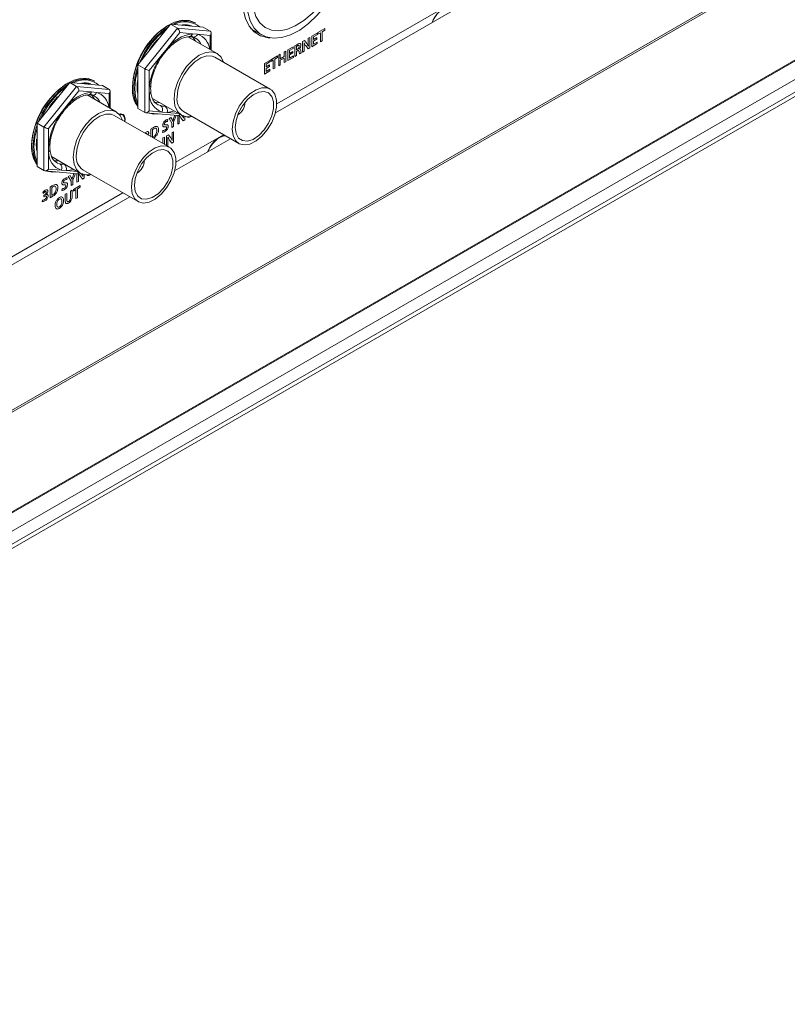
# Model space of a CAD drawing. Header units: millimetres. Extents: x 0 to 1118, y 0 to 864.
# Tile 202 of 235: x 924 to 954, y 537 to 575. Entities that reach past the tile are written whole.
import ezdxf

# ---------------------------------------------------------------- set-up
doc = ezdxf.new("R2010")
doc.units = ezdxf.units.MM

msp = doc.modelspace()

# ---------------------------------------------------------------- linework, layer by layer
at = {"color": 9, "linetype": 'Continuous', "lineweight": 0}
for p, q in [((893.391, 538.123), (1038.861, 622.101)), ((894.027, 537.737), (1038.401, 621.082)), ((894.027, 537.242), (1038.401, 620.588)), ((893.924, 537.014), (1038.297, 620.359)), ((901.747, 546.867), (953.795, 576.913)), ((953.824, 576.856), (901.777, 546.81)), ((930.681, 574.629), (930.687, 574.649)), ((930.925, 574.627), (930.916, 574.608)), ((930.981, 574.602), (930.985, 574.611)), ((929.224, 572.95), (930.485, 574.517)), ((930.573, 574.349), (930.084, 573.74)), ((930.485, 574.517), (931.745, 574.405)), ((931.063, 574.305), (930.573, 574.349)), ((931.256, 574.288), (931.063, 574.305)), ((931.745, 574.244), (931.256, 574.288)), ((931.745, 573.697), (931.745, 574.244)), ((935.592, 574.167), (935.534, 574.134)), ((935.592, 573.759), (935.592, 574.167)), ((935.873, 574.33), (935.67, 574.213)), ((935.67, 574.213), (935.67, 573.804)), ((935.732, 574.188), (935.873, 574.269)), ((935.732, 574.08), (935.732, 574.188)), ((935.865, 574.157), (935.732, 574.08)), ((935.865, 574.097), (935.865, 574.157)), ((935.873, 574.269), (935.873, 574.33)), ((936.173, 574.503), (935.909, 574.351)), ((935.909, 574.351), (935.909, 574.29)), ((935.909, 574.29), (936.009, 574.348)), ((936.009, 574.348), (936.009, 574)), ((936.072, 574.384), (936.173, 574.442)), ((936.072, 574.036), (936.072, 574.384)), ((936.173, 574.442), (936.173, 574.503)), ((929.698, 574.052), (929.707, 574.032)), ((929.734, 574.066), (929.727, 574.083)), ((929.753, 574.11), (929.758, 574.096)), ((934.951, 573.798), (934.748, 573.68)), ((934.951, 573.737), (934.951, 573.798)), ((935.02, 573.834), (935.02, 573.429)), ((935.082, 573.688), (935.082, 573.82)), ((935.387, 574.049), (935.316, 574.008)), ((935.316, 574.008), (935.316, 573.6)), ((935.37, 573.951), (935.372, 573.952)), ((935.373, 573.633), (935.373, 573.779)), ((935.478, 573.926), (935.387, 574.049)), ((935.435, 573.848), (935.527, 573.722)), ((935.534, 574.134), (935.534, 573.991)), ((935.54, 573.824), (935.538, 573.823)), ((935.67, 573.804), (935.881, 573.926)), ((935.732, 574.02), (935.865, 574.097)), ((935.732, 573.901), (935.732, 574.02)), ((935.881, 573.987), (935.732, 573.901)), ((935.881, 573.926), (935.881, 573.987)), ((936.009, 574), (936.072, 574.036)), ((929.891, 573.499), (929.401, 572.891)), ((929.421, 573.677), (929.411, 573.685)), ((930.084, 573.74), (929.891, 573.499)), ((934.349, 573.45), (934.085, 573.297)), ((934.248, 573.331), (934.349, 573.389)), ((934.349, 573.389), (934.349, 573.45)), ((934.456, 573.512), (934.394, 573.476)), ((934.394, 573.476), (934.394, 573.068)), ((934.456, 573.344), (934.456, 573.512)), ((934.607, 573.431), (934.456, 573.344)), ((934.67, 573.635), (934.607, 573.599)), ((934.607, 573.599), (934.607, 573.431)), ((934.67, 573.227), (934.67, 573.635)), ((934.748, 573.68), (934.748, 573.272)), ((934.748, 573.272), (934.959, 573.394)), ((934.81, 573.656), (934.951, 573.737)), ((934.81, 573.548), (934.81, 573.656)), ((934.944, 573.625), (934.81, 573.548)), ((934.81, 573.488), (934.944, 573.564)), ((934.81, 573.369), (934.81, 573.488)), ((934.959, 573.455), (934.81, 573.369)), ((934.944, 573.564), (934.944, 573.625)), ((934.959, 573.394), (934.959, 573.455)), ((935.02, 573.429), (935.082, 573.465)), ((935.12, 573.71), (935.082, 573.688)), ((935.082, 573.634), (935.114, 573.652)), ((935.082, 573.465), (935.082, 573.634)), ((935.189, 573.72), (935.189, 573.722)), ((935.2, 573.533), (935.265, 573.571)), ((935.316, 573.6), (935.373, 573.633)), ((935.527, 573.722), (935.592, 573.759)), ((934.049, 573.277), (933.846, 573.159)), ((933.846, 573.159), (933.846, 572.751)), ((933.908, 573.135), (934.049, 573.216)), ((933.908, 573.027), (933.908, 573.135)), ((934.041, 573.104), (933.908, 573.027)), ((933.908, 572.967), (934.041, 573.044)), ((934.041, 573.044), (934.041, 573.104)), ((934.049, 573.216), (934.049, 573.277)), ((934.085, 573.297), (934.085, 573.237)), ((934.085, 573.237), (934.185, 573.295)), ((934.185, 573.295), (934.185, 572.947)), ((934.248, 572.983), (934.248, 573.331)), ((934.394, 573.068), (934.456, 573.104)), ((934.456, 573.283), (934.607, 573.37)), ((934.456, 573.104), (934.456, 573.283)), ((934.607, 573.37), (934.607, 573.191)), ((934.607, 573.191), (934.67, 573.227)), ((929.224, 571.269), (929.224, 572.95)), ((929.401, 572.891), (929.401, 572.238)), ((933.846, 572.751), (934.057, 572.873)), ((933.908, 572.848), (933.908, 572.967)), ((934.057, 572.934), (933.908, 572.848)), ((934.057, 572.873), (934.057, 572.934)), ((934.185, 572.947), (934.248, 572.983)), ((925.335, 570.704), (926.596, 572.272)), ((926.596, 572.272), (927.856, 572.16)), ((926.792, 572.384), (926.798, 572.404)), ((927.036, 572.382), (927.027, 572.363)), ((927.092, 572.357), (927.096, 572.366)), ((928.944, 572.481), (928.959, 572.487)), ((925.864, 571.864), (925.869, 571.851)), ((926.684, 572.103), (926.195, 571.495)), ((927.174, 572.06), (926.684, 572.103)), ((927.367, 572.042), (927.174, 572.06)), ((927.856, 571.999), (927.367, 572.042)), ((927.856, 571.452), (927.856, 571.999)), ((928.959, 572.153), (928.935, 572.134)), ((928.942, 572.068), (928.959, 572.082)), ((928.959, 572.037), (928.944, 572.026)), ((929.401, 572.238), (929.401, 571.98)), ((929.401, 571.98), (929.401, 571.328)), ((925.809, 571.807), (925.817, 571.787)), ((925.844, 571.821), (925.838, 571.837)), ((926.195, 571.495), (926.001, 571.254)), ((926.001, 571.254), (925.512, 570.645)), ((925.532, 571.432), (925.522, 571.44)), ((929.401, 571.328), (929.891, 571.284)), ((929.891, 571.284), (930.084, 571.267)), ((930.084, 571.267), (930.522, 571.228)), ((930.337, 570.898), (930.436, 571.153)), ((930.381, 571.158), (930.339, 571.031)), ((930.498, 571.147), (930.498, 570.819)), ((930.661, 571.145), (930.656, 571.151)), ((930.774, 570.978), (930.774, 571.108)), ((930.105, 570.925), (930.12, 570.994)), ((930.236, 571.076), (930.163, 571.034)), ((930.163, 571.034), (930.275, 570.86)), ((930.279, 570.996), (930.236, 571.076)), ((930.275, 570.86), (930.275, 570.69)), ((930.275, 570.69), (930.337, 570.726)), ((930.309, 570.932), (930.308, 570.931)), ((930.337, 570.726), (930.337, 570.898)), ((930.498, 570.819), (930.556, 570.852)), ((930.556, 570.852), (930.556, 570.998)), ((930.617, 571.066), (930.709, 570.941)), ((930.709, 570.941), (930.774, 570.978)), ((930.722, 571.042), (930.721, 571.042)), ((925.335, 569.024), (925.335, 570.704)), ((925.512, 570.645), (925.512, 569.993)), ((929.273, 570.509), (929.226, 570.474)), ((929.46, 570.625), (929.46, 570.339)), ((929.522, 570.307), (929.522, 570.609)), ((929.924, 570.568), (929.91, 570.499)), ((930.135, 570.405), (930.064, 570.364)), ((930.064, 570.364), (930.064, 569.99)), ((930.227, 570.282), (930.135, 570.405)), ((930.34, 570.523), (930.282, 570.489)), ((930.282, 570.489), (930.282, 570.347)), ((930.34, 570.115), (930.34, 570.523)), ((925.055, 570.236), (925.07, 570.242)), ((925.512, 569.993), (925.512, 569.735)), ((929.985, 570.319), (929.923, 570.283)), ((929.923, 570.283), (929.923, 570.071)), ((929.985, 570.035), (929.985, 570.319)), ((930.094, 569.973), (930.121, 569.989)), ((930.118, 570.306), (930.12, 570.308)), ((930.121, 569.989), (930.121, 570.135)), ((930.183, 570.203), (930.275, 570.078)), ((930.275, 570.078), (930.34, 570.115)), ((930.288, 570.179), (930.287, 570.179)), ((925.07, 569.908), (925.045, 569.889)), ((925.052, 569.823), (925.07, 569.837)), ((925.07, 569.792), (925.055, 569.781)), ((925.512, 569.735), (925.512, 569.083)), ((925.512, 569.083), (926.001, 569.039)), ((926.001, 569.039), (926.195, 569.022)), ((926.195, 569.022), (926.633, 568.982)), ((926.347, 568.831), (926.274, 568.788)), ((926.39, 568.75), (926.347, 568.831)), ((926.448, 568.653), (926.547, 568.908)), ((926.492, 568.913), (926.45, 568.785)), ((926.609, 568.902), (926.609, 568.573)), ((926.728, 568.821), (926.82, 568.696)), ((926.772, 568.9), (926.767, 568.906)), ((926.885, 568.733), (926.885, 568.863)), ((926.216, 568.68), (926.231, 568.749)), ((926.274, 568.788), (926.386, 568.615)), ((926.386, 568.615), (926.386, 568.445)), ((926.386, 568.445), (926.448, 568.481)), ((926.42, 568.687), (926.419, 568.686)), ((926.448, 568.481), (926.448, 568.653)), ((926.734, 568.442), (926.469, 568.289)), ((926.609, 568.573), (926.666, 568.607)), ((926.666, 568.607), (926.666, 568.753)), ((926.734, 568.381), (926.734, 568.442)), ((926.82, 568.696), (926.885, 568.733)), ((926.833, 568.797), (926.832, 568.797)), ((925.286, 568.179), (925.301, 568.135)), ((925.358, 568.085), (925.329, 568.069)), ((925.329, 568.069), (925.329, 568.014)), ((925.422, 568.097), (925.422, 568.098)), ((925.571, 568.38), (925.571, 567.974)), ((925.633, 568.062), (925.633, 568.364)), ((926.035, 568.323), (926.021, 568.254)), ((926.215, 568.142), (926.153, 568.106)), ((926.153, 568.106), (926.153, 567.873)), ((926.215, 567.905), (926.215, 568.142)), ((926.424, 568.263), (926.361, 568.227)), ((926.361, 568.227), (926.361, 567.989)), ((926.424, 568.03), (926.424, 568.263)), ((926.469, 568.289), (926.469, 568.228)), ((926.469, 568.228), (926.57, 568.286)), ((926.57, 568.286), (926.57, 567.939)), ((926.632, 568.322), (926.734, 568.381)), ((926.632, 567.975), (926.632, 568.322)), ((925.284, 567.883), (925.269, 567.82)), ((925.329, 568.014), (925.359, 568.031)), ((925.93, 567.922), (925.93, 567.922)), ((925.931, 567.983), (925.931, 567.983)), ((926.57, 567.939), (926.632, 567.975))]:
    msp.add_line(p, q, dxfattribs=at)
at = {"color": 7, "linetype": 'Continuous', "lineweight": 15}
for p, q in [((893.365, 538.066), (1038.835, 622.044)), ((893.6, 536.827), (1037.974, 620.172)), ((934.317, 571.594), (949.577, 580.403)), ((949.454, 580.02), (934.267, 571.252)), ((930.22, 574.671), (928.959, 573.103)), ((930.485, 574.517), (930.22, 574.671)), ((931.48, 574.558), (930.22, 574.671)), ((930.687, 574.629), (930.689, 574.638)), ((930.914, 574.629), (930.904, 574.609)), ((931.028, 574.618), (931.019, 574.599)), ((931.193, 574.716), (931.14, 574.747)), ((931.745, 574.405), (931.48, 574.558)), ((932.014, 573.542), (930.893, 574.189)), ((930.936, 574.194), (930.941, 574.194)), ((931.782, 573.676), (931.782, 574.337)), ((933.323, 574.502), (933.742, 574.261)), ((933.421, 574.4), (933.559, 574.366)), ((929.696, 574.049), (929.704, 574.029)), ((929.434, 573.694), (929.423, 573.703)), ((930.089, 573.689), (930.09, 573.69)), ((934.066, 572.17), (931.933, 573.401)), ((929.224, 572.95), (928.959, 573.103)), ((928.959, 573.103), (928.959, 571.422)), ((926.331, 572.425), (925.07, 570.857)), ((926.596, 572.272), (926.331, 572.425)), ((927.591, 572.313), (926.331, 572.425)), ((926.798, 572.384), (926.8, 572.393)), ((927.025, 572.384), (927.015, 572.364)), ((927.139, 572.373), (927.129, 572.354)), ((927.303, 572.471), (927.25, 572.501)), ((927.856, 572.16), (927.591, 572.313)), ((928.949, 572.473), (928.959, 572.477)), ((929.456, 572.302), (929.456, 572.3)), ((928.125, 571.297), (927.004, 571.944)), ((927.047, 571.949), (927.052, 571.949)), ((927.893, 571.431), (927.893, 572.091)), ((928.959, 572.164), (928.934, 572.144)), ((929.456, 572.072), (929.455, 572.077)), ((925.807, 571.804), (925.815, 571.784)), ((929.518, 571.807), (930.639, 571.16)), ((925.545, 571.449), (925.534, 571.458)), ((926.2, 571.444), (926.201, 571.445)), ((930.176, 569.925), (928.044, 571.156)), ((928.374, 571.17), (928.305, 571.211)), ((929.224, 571.269), (928.959, 571.422)), ((929.26, 571.258), (930.515, 571.146)), ((930.556, 571.163), (930.581, 571.194)), ((930.72, 571.301), (932.853, 570.069)), ((925.335, 570.704), (925.07, 570.857)), ((925.07, 570.857), (925.07, 569.177)), ((930.427, 569.349), (932.264, 570.409)), ((925.06, 570.228), (925.07, 570.232)), ((925.567, 570.057), (925.566, 570.055)), ((932.535, 570.253), (930.377, 569.007)), ((925.07, 569.919), (925.045, 569.899)), ((925.566, 569.827), (925.566, 569.832)), ((925.629, 569.562), (926.75, 568.915)), ((925.335, 569.024), (925.07, 569.177)), ((925.371, 569.013), (926.626, 568.901)), ((926.667, 568.918), (926.692, 568.949)), ((926.831, 569.056), (928.964, 567.824)), ((908.596, 556.745), (928.375, 568.164)), ((928.646, 568.008), (908.546, 556.404))]:
    msp.add_line(p, q, dxfattribs=at)
at = {"color": 7, "linetype": 'Continuous', "lineweight": 15, "flags": 128}
for points in [[(936.491, 579.024), (936.69, 578.871), (936.868, 578.628), (936.991, 578.322), (937.053, 577.962), (937.053, 577.559), (936.991, 577.127), (936.868, 576.68), (936.69, 576.231), (936.46, 575.795), (936.188, 575.387), (935.881, 575.019), (935.549, 574.703), (935.204, 574.45), (934.855, 574.267), (934.516, 574.16), (934.195, 574.133), (933.904, 574.187), (933.652, 574.32), (933.447, 574.527), (933.296, 574.802), (933.203, 575.137), (933.172, 575.52), (933.172, 575.52)], [(933.393, 575.647), (933.424, 575.289), (933.516, 574.979), (933.666, 574.729), (933.869, 574.549), (934.117, 574.444), (934.4, 574.419), (934.71, 574.474), (935.034, 574.607), (935.362, 574.814), (935.68, 575.087), (935.978, 575.416), (936.245, 575.79), (936.471, 576.194), (936.648, 576.615), (936.77, 577.036), (936.832, 577.444), (936.832, 577.822), (936.77, 578.158), (936.648, 578.439), (936.471, 578.655), (936.335, 578.753)], [(933.301, 576.945), (933.149, 576.511), (933.046, 576.061), (933.005, 575.633), (933.026, 575.238), (933.109, 574.89), (933.252, 574.599), (933.449, 574.375), (933.695, 574.225), (933.982, 574.153), (934.062, 574.147)], [(941.265, 575.292), (941.218, 575.34), (941.069, 575.398), (940.886, 575.37), (940.691, 575.257), (940.508, 575.074), (940.358, 574.844), (940.311, 574.742)], [(931.14, 574.747), (930.935, 574.824), (930.668, 574.833), (930.376, 574.758), (930.073, 574.602), (929.774, 574.373), (929.493, 574.081), (929.242, 573.74), (929.034, 573.366), (928.878, 572.976), (928.781, 572.589), (928.748, 572.222)], [(931.178, 574.025), (931.065, 574.187), (931.037, 574.213)], [(930.354, 571.79), (930.387, 572.1), (930.484, 572.426), (930.639, 572.748), (930.84, 573.043), (931.075, 573.29), (931.326, 573.474), (931.578, 573.581), (931.812, 573.604), (932.014, 573.542), (932.168, 573.399), (932.257, 573.214)], [(930.469, 571.856), (930.501, 572.142), (930.594, 572.443), (930.741, 572.737), (930.932, 573.003), (931.152, 573.22), (931.385, 573.373), (931.614, 573.45), (931.821, 573.446), (931.933, 573.401)], [(928.959, 572.92), (928.869, 572.553), (928.836, 572.191)], [(927.25, 572.501), (927.046, 572.578), (926.778, 572.588), (926.487, 572.513), (926.184, 572.357), (925.885, 572.128), (925.604, 571.836), (925.353, 571.495), (925.145, 571.121), (924.988, 570.731), (924.892, 570.344), (924.859, 569.977)], [(927.288, 571.78), (927.176, 571.942), (927.148, 571.968)], [(928.836, 572.191), (928.869, 571.867), (928.959, 571.604)], [(932.602, 570.625), (932.633, 570.91), (932.726, 571.211), (932.874, 571.506), (933.065, 571.771), (933.285, 571.989), (933.518, 572.142), (933.746, 572.219), (933.954, 572.214), (934.124, 572.129), (934.246, 571.968), (934.309, 571.745), (934.309, 571.475), (934.246, 571.179), (934.124, 570.879), (933.954, 570.596), (933.746, 570.352), (933.518, 570.166), (933.285, 570.049), (933.065, 570.013), (932.874, 570.058), (932.726, 570.182), (932.633, 570.376), (932.602, 570.625)], [(932.714, 570.69), (932.747, 570.962), (932.843, 571.249), (932.994, 571.524), (933.187, 571.764), (933.403, 571.946), (933.625, 572.055), (933.832, 572.08), (934.006, 572.021), (934.131, 571.881), (934.196, 571.674), (934.196, 571.417), (934.131, 571.134), (934.006, 570.85), (933.832, 570.59), (933.625, 570.376), (933.403, 570.229), (933.187, 570.161), (932.994, 570.179), (932.843, 570.279), (932.747, 570.455), (932.714, 570.69)], [(929.579, 571.667), (929.66, 571.648), (929.803, 571.643)], [(931.044, 571.114), (930.84, 571.098), (930.639, 571.16), (930.484, 571.304), (930.387, 571.518), (930.354, 571.79)], [(926.465, 569.545), (926.498, 569.854), (926.595, 570.181), (926.75, 570.503), (926.951, 570.798), (927.186, 571.045), (927.437, 571.229), (927.689, 571.336), (927.923, 571.359), (928.125, 571.297), (928.279, 571.153), (928.368, 570.969)], [(926.58, 569.611), (926.611, 569.896), (926.704, 570.198), (926.852, 570.492), (927.043, 570.757), (927.263, 570.975), (927.496, 571.128), (927.724, 571.205), (927.932, 571.201), (928.044, 571.156)], [(928.459, 570.916), (928.47, 571.009), (928.448, 571.121), (928.387, 571.192), (928.295, 571.21), (928.244, 571.198)], [(928.445, 570.925), (928.452, 570.999), (928.432, 571.104), (928.374, 571.17), (928.288, 571.187), (928.258, 571.182)], [(929.335, 571.251), (929.572, 571.205), (929.742, 571.215)], [(932.943, 571.443), (932.933, 571.424), (932.921, 571.405)], [(925.07, 570.675), (924.98, 570.308), (924.947, 569.946)], [(932.339, 570.366), (932.286, 570.362), (932.106, 570.294)], [(928.712, 568.38), (928.744, 568.665), (928.837, 568.966), (928.985, 569.261), (929.175, 569.526), (929.396, 569.744), (929.629, 569.897), (929.857, 569.974), (930.065, 569.969), (930.235, 569.884), (930.357, 569.723), (930.42, 569.5), (930.42, 569.23), (930.357, 568.934), (930.235, 568.634), (930.065, 568.351), (929.857, 568.107), (929.629, 567.92), (929.396, 567.804), (929.175, 567.768), (928.985, 567.813), (928.837, 567.937), (928.744, 568.131), (928.712, 568.38)], [(924.947, 569.946), (924.98, 569.622), (925.07, 569.359)], [(928.825, 568.444), (928.858, 568.717), (928.954, 569.004), (929.105, 569.279), (929.298, 569.519), (929.514, 569.701), (929.736, 569.81), (929.943, 569.835), (930.116, 569.776), (930.242, 569.636), (930.307, 569.428), (930.307, 569.172), (930.242, 568.889), (930.116, 568.605), (929.943, 568.344), (929.736, 568.131), (929.514, 567.984), (929.298, 567.916), (929.105, 567.933), (928.954, 568.034), (928.858, 568.21), (928.825, 568.444)], [(925.69, 569.422), (925.771, 569.403), (925.914, 569.398)], [(927.155, 568.869), (926.951, 568.853), (926.75, 568.915), (926.595, 569.059), (926.498, 569.273), (926.465, 569.545)], [(925.446, 569.006), (925.683, 568.959), (925.853, 568.97)], [(929.054, 569.198), (929.044, 569.179), (929.032, 569.16)]]:
    msp.add_lwpolyline(points, dxfattribs=at)
at = {"color": 9, "linetype": 'Continuous', "lineweight": 0, "flags": 128}
for points in [[(929.91, 573.467), (929.911, 573.468), (929.91, 573.474), (929.903, 573.485), (929.891, 573.499)], [(930.09, 573.69), (930.092, 573.693), (930.095, 573.705), (930.092, 573.72), (930.084, 573.74)], [(926.201, 571.445), (926.203, 571.448), (926.206, 571.459), (926.203, 571.475), (926.195, 571.495)], [(929.702, 571.583), (929.747, 571.56), (929.835, 571.53)], [(926.021, 571.222), (926.022, 571.222), (926.021, 571.229), (926.014, 571.24), (926.001, 571.254)], [(925.813, 569.338), (925.858, 569.315), (925.946, 569.285)]]:
    msp.add_lwpolyline(points, dxfattribs=at)
at = {"color": 7, "linetype": 'Continuous', "lineweight": 15}
for centre, radius, start, end in [((941.385, 574.333), 1.143, 122.6615, 158.7769), ((931.735, 572.115), 2.99, 122.247, 177.55), ((931.815, 572.086), 3.003, 123.55, 158.8609), ((930.789, 573.833), 0.971, 65.4418, 121.0776), ((930.787, 573.905), 0.867, 50.0516, 119.7294), ((930.769, 573.914), 0.729, 72.7255, 97.0554), ((930.793, 573.916), 0.741, 71.5092, 98.2717), ((931.928, 572.009), 3.101, 127.1151, 155.9583), ((931.862, 572.064), 2.938, 135.8844, 146.5265), ((931.824, 572.086), 2.9, 136.3722, 146.0386), ((931.4, 572.135), 2.6, 159.8686, 178.7523), ((927.846, 569.869), 2.99, 122.2423, 177.5503), ((927.925, 569.841), 3.003, 123.55, 158.8609), ((926.9, 571.588), 0.971, 65.4418, 121.0776), ((926.897, 571.66), 0.867, 50.0516, 119.7294), ((926.88, 571.669), 0.729, 72.7255, 97.0554), ((926.904, 571.671), 0.741, 71.5092, 98.2717), ((929.883, 572.179), 1.137, 176.7842, 215.6433), ((930.645, 572.254), 1.716, 172.3764, 187.6236), ((930.622, 572.272), 1.693, 173.0752, 186.9248), ((928.039, 569.764), 3.101, 127.1151, 155.9583), ((927.973, 569.819), 2.938, 135.8844, 146.5265), ((929.9, 572.158), 1.154, 176.808, 215.3739), ((930.003, 572.135), 1.204, 177.3042, 209.8354), ((927.935, 569.841), 2.9, 136.3722, 146.0386), ((931.07, 571.794), 0.604, 174.0671, 234.6207), ((932.539, 571.651), 0.552, 299.5575, 0.4479), ((927.511, 569.89), 2.6, 159.8686, 178.7523), ((932.646, 569.395), 1.055, 109.3392, 160.8482), ((925.994, 569.933), 1.137, 176.7842, 215.6433), ((926.011, 569.913), 1.154, 176.808, 215.3739), ((926.756, 570.009), 1.716, 172.3764, 187.6236), ((926.733, 570.027), 1.693, 173.0752, 186.9248), ((932.723, 569.332), 1.143, 122.6615, 158.7769), ((926.114, 569.89), 1.204, 177.3042, 209.8354), ((927.181, 569.548), 0.604, 174.0671, 234.6207), ((928.65, 569.406), 0.552, 299.5575, 0.4479)]:
    msp.add_arc(centre, radius, start, end, dxfattribs=at)
at = {"color": 9, "linetype": 'Continuous', "lineweight": 0}
for centre, radius, start, end in [((931.287, 572.786), 1.535, 98.4034, 141.5913), ((930.921, 574.338), 0.145, 277.9082, 346.7106), ((931.11, 574.335), 0.154, 245.6127, 342.0763), ((930.893, 573.665), 0.556, 24.6533, 59.0008), ((931.052, 573.637), 0.682, 5.7593, 72.5962), ((931.986, 571.961), 2.6, 143.7143, 173.8743), ((929.376, 572.315), 0.0813, 288.2723, 349.1669), ((927.398, 570.541), 1.535, 98.4034, 141.5913), ((927.032, 572.093), 0.145, 277.9082, 346.7106), ((927.221, 572.09), 0.154, 245.6127, 342.0763), ((927.004, 571.42), 0.556, 24.6533, 59.0008), ((927.163, 571.392), 0.682, 5.7593, 72.5962), ((929.352, 572.071), 0.103, 298.3561, 0.5367), ((930.113, 571.961), 0.712, 178.4157, 251.7856), ((929.721, 571.375), 0.192, 331.8669, 53.6855), ((929.881, 571.339), 0.215, 340.3301, 54.4204), ((928.097, 569.716), 2.6, 143.7143, 173.8743), ((930.023, 572.23), 0.965, 273.631, 290.1624), ((925.487, 570.07), 0.0813, 288.2723, 349.1669), ((925.463, 569.826), 0.103, 298.3561, 0.5367), ((926.224, 569.716), 0.712, 178.4157, 251.7856), ((925.832, 569.13), 0.192, 331.8669, 53.6855), ((925.992, 569.094), 0.215, 340.3301, 54.4204), ((926.134, 569.984), 0.965, 273.631, 290.1624)]:
    msp.add_arc(centre, radius, start, end, dxfattribs=at)
at = {"color": 7, "linetype": 'Continuous', "lineweight": 15}
for centre, major_axis, ratio, start_param, end_param in [((930.485, 574.4), (-0.053, 0.125), 0.565758, 4.067595, 5.638391), ((931.657, 574.295), (0.105, 0.096), 0.697875, 4.92971, 6.500507), ((929.313, 572.942), (0.125, -0.044), 0.218312, 4.003708, 5.574505), ((926.596, 572.155), (-0.053, 0.125), 0.565758, 4.067595, 5.638391), ((927.768, 572.05), (0.105, 0.096), 0.697875, 4.92971, 6.500507), ((929.313, 571.379), (0.105, 0.096), 0.697875, 3.358914, 4.92971), ((930.485, 571.274), (-0.053, 0.125), 0.565758, 2.847554, 3.854896), ((925.424, 570.697), (0.125, -0.044), 0.218312, 4.003708, 5.574505), ((925.424, 569.134), (0.105, 0.096), 0.697875, 3.358914, 4.92971), ((926.596, 569.029), (-0.053, 0.125), 0.565758, 2.847554, 3.854896)]:
    msp.add_ellipse(centre, major_axis=major_axis, ratio=ratio, start_param=start_param, end_param=end_param, dxfattribs=at)
for points, knots in [([(930.687, 574.649), (930.687, 574.649), (930.688, 574.646), (930.69, 574.642), (930.689, 574.64), (930.689, 574.638)], [0, 0, 0, 0, 0.022232, 0.53824, 1, 1, 1, 1]), ([(931.028, 574.618), (931.028, 574.618), (931.025, 574.616), (931.018, 574.612), (931.008, 574.609), (930.998, 574.608), (930.991, 574.608), (930.987, 574.61), (930.985, 574.611)], [0, 0, 0, 0, 0.010463, 0.253314, 0.527713, 0.723757, 0.861541, 1, 1, 1, 1]), ([(930.09, 573.691), (930.128, 573.731), (930.24, 573.849), (930.435, 574.006), (930.663, 574.134), (930.831, 574.185), (930.916, 574.192), (930.939, 574.194)], [0, 0, 0, 0, 0.134469, 0.39244, 0.648445, 0.902418, 1, 1, 1, 1]), ([(930.937, 574.187), (930.974, 574.191), (931.026, 574.197), (931.066, 574.182), (931.077, 574.178)], [0, 0, 0, 0, 0.7063787, 1, 1, 1, 1]), ([(931.079, 574.182), (931.104, 574.176), (931.138, 574.169), (931.164, 574.147), (931.171, 574.141)], [0, 0, 0, 0, 0.728014, 1, 1, 1, 1]), ([(929.456, 572.3), (929.461, 572.349), (929.476, 572.493), (929.54, 572.751), (929.664, 573.062), (929.797, 573.302), (929.886, 573.431), (929.911, 573.467)], [0, 0, 0, 0, 0.1321701, 0.3871693, 0.6437735, 0.9013321, 1, 1, 1, 1]), ([(929.914, 573.463), (929.948, 573.513), (930.003, 573.595), (930.067, 573.661), (930.092, 573.686)], [0, 0, 0, 0, 0.613786, 1, 1, 1, 1]), ([(926.798, 572.404), (926.798, 572.403), (926.799, 572.401), (926.8, 572.397), (926.8, 572.394), (926.8, 572.393)], [0, 0, 0, 0, 0.0222322, 0.5382395, 1, 1, 1, 1]), ([(927.139, 572.373), (927.139, 572.373), (927.136, 572.371), (927.129, 572.367), (927.119, 572.364), (927.109, 572.363), (927.101, 572.363), (927.098, 572.365), (927.096, 572.366)], [0, 0, 0, 0, 0.010463, 0.253314, 0.527713, 0.723757, 0.861541, 1, 1, 1, 1]), ([(929.46, 572.078), (929.455, 572.116), (929.446, 572.184), (929.456, 572.266), (929.461, 572.302)], [0, 0, 0, 0, 0.558276, 1, 1, 1, 1]), ([(926.201, 571.445), (926.239, 571.486), (926.351, 571.604), (926.546, 571.761), (926.774, 571.889), (926.942, 571.94), (927.027, 571.947), (927.05, 571.949)], [0, 0, 0, 0, 0.134469, 0.39244, 0.648445, 0.902418, 1, 1, 1, 1]), ([(927.048, 571.942), (927.085, 571.946), (927.137, 571.952), (927.177, 571.937), (927.188, 571.933)], [0, 0, 0, 0, 0.706379, 1, 1, 1, 1]), ([(927.19, 571.937), (927.215, 571.931), (927.249, 571.923), (927.275, 571.901), (927.282, 571.895)], [0, 0, 0, 0, 0.728014, 1, 1, 1, 1]), ([(928.944, 572.066), (928.945, 572.065), (928.947, 572.064), (928.949, 572.059), (928.95, 572.049), (928.949, 572.038), (928.946, 572.03), (928.944, 572.026), (928.944, 572.026)], [0, 0, 0, 0, 0.047756, 0.200045, 0.416729, 0.720017, 0.988435, 1, 1, 1, 1]), ([(929.71, 571.584), (929.672, 571.608), (929.594, 571.657), (929.51, 571.805), (929.468, 571.955), (929.458, 572.052), (929.455, 572.073)], [0, 0, 0, 0, 0.304458, 0.615666, 0.917359, 1, 1, 1, 1]), ([(925.566, 570.055), (925.572, 570.104), (925.587, 570.248), (925.651, 570.506), (925.775, 570.817), (925.908, 571.057), (925.997, 571.186), (926.021, 571.222)], [0, 0, 0, 0, 0.13217, 0.387169, 0.643773, 0.901332, 1, 1, 1, 1]), ([(926.025, 571.218), (926.059, 571.268), (926.114, 571.35), (926.178, 571.416), (926.203, 571.441)], [0, 0, 0, 0, 0.613786, 1, 1, 1, 1]), ([(925.571, 569.833), (925.566, 569.871), (925.557, 569.938), (925.567, 570.021), (925.572, 570.057)], [0, 0, 0, 0, 0.5582764, 1, 1, 1, 1]), ([(925.055, 569.821), (925.056, 569.82), (925.058, 569.819), (925.06, 569.813), (925.061, 569.804), (925.06, 569.793), (925.057, 569.785), (925.055, 569.781), (925.055, 569.781)], [0, 0, 0, 0, 0.0477559, 0.2000453, 0.4167293, 0.7200171, 0.9884352, 1, 1, 1, 1]), ([(925.821, 569.339), (925.782, 569.363), (925.704, 569.412), (925.62, 569.56), (925.579, 569.71), (925.569, 569.807), (925.566, 569.828)], [0, 0, 0, 0, 0.304458, 0.615666, 0.917359, 1, 1, 1, 1])]:
    msp.add_open_spline(points, degree=3, knots=knots, dxfattribs=at)
at = {"color": 9, "linetype": 'Continuous', "lineweight": 0}
for points, knots in [([(935.115, 573.898), (935.097, 573.887), (935.065, 573.868), (935.034, 573.845), (935.02, 573.834)], [0, 0, 0, 0, 0.560031, 1, 1, 1, 1]), ([(935.082, 573.82), (935.089, 573.825), (935.102, 573.835), (935.116, 573.843), (935.121, 573.846)], [0, 0, 0, 0, 0.559618, 1, 1, 1, 1]), ([(935.222, 573.928), (935.204, 573.928), (935.17, 573.929), (935.132, 573.908), (935.115, 573.898)], [0, 0, 0, 0, 0.557321, 1, 1, 1, 1]), ([(935.189, 573.819), (935.188, 573.807), (935.186, 573.783), (935.166, 573.748), (935.143, 573.724), (935.127, 573.715), (935.12, 573.71)], [0, 0, 0, 0, 0.279558, 0.55825, 0.778831, 1, 1, 1, 1]), ([(935.121, 573.846), (935.131, 573.851), (935.15, 573.861), (935.174, 573.861), (935.188, 573.844), (935.189, 573.827), (935.189, 573.819)], [0, 0, 0, 0, 0.280926, 0.560108, 0.779437, 1, 1, 1, 1]), ([(935.189, 573.722), (935.199, 573.733), (935.219, 573.756), (935.246, 573.806), (935.25, 573.841), (935.252, 573.862)], [0, 0, 0, 0, 0.280772, 0.561599, 1, 1, 1, 1]), ([(935.252, 573.862), (935.251, 573.879), (935.248, 573.909), (935.23, 573.922), (935.222, 573.928)], [0, 0, 0, 0, 0.5603241, 1, 1, 1, 1]), ([(935.373, 573.779), (935.373, 573.811), (935.373, 573.869), (935.371, 573.926), (935.37, 573.951)], [0, 0, 0, 0, 0.560008, 1, 1, 1, 1]), ([(935.372, 573.952), (935.383, 573.932), (935.402, 573.895), (935.425, 573.862), (935.435, 573.848)], [0, 0, 0, 0, 0.559955, 1, 1, 1, 1]), ([(935.538, 573.823), (935.528, 573.844), (935.51, 573.88), (935.488, 573.912), (935.478, 573.926)], [0, 0, 0, 0, 0.559958, 1, 1, 1, 1]), ([(935.534, 573.991), (935.534, 573.959), (935.534, 573.903), (935.538, 573.848), (935.54, 573.824)], [0, 0, 0, 0, 0.5599979, 1, 1, 1, 1]), ([(935.114, 573.652), (935.123, 573.657), (935.142, 573.666), (935.168, 573.655), (935.173, 573.631), (935.177, 573.616)], [0, 0, 0, 0, 0.280804, 0.558873, 1, 1, 1, 1]), ([(935.177, 573.616), (935.18, 573.6), (935.186, 573.571), (935.196, 573.544), (935.2, 573.533)], [0, 0, 0, 0, 0.560242, 1, 1, 1, 1]), ([(935.238, 573.669), (935.233, 573.684), (935.226, 573.706), (935.207, 573.72), (935.195, 573.72), (935.189, 573.72)], [0, 0, 0, 0, 0.559431, 0.779792, 1, 1, 1, 1]), ([(935.265, 573.571), (935.259, 573.588), (935.249, 573.62), (935.241, 573.654), (935.238, 573.669)], [0, 0, 0, 0, 0.5596186, 1, 1, 1, 1]), ([(929.835, 571.53), (929.861, 571.524), (929.916, 571.513), (929.975, 571.514), (930.006, 571.514)], [0, 0, 0, 0, 0.473303, 1, 1, 1, 1]), ([(930.556, 570.998), (930.556, 571.03), (930.556, 571.088), (930.553, 571.145), (930.552, 571.169)], [0, 0, 0, 0, 0.560008, 1, 1, 1, 1]), ([(930.554, 571.171), (930.565, 571.15), (930.584, 571.114), (930.607, 571.081), (930.617, 571.066)], [0, 0, 0, 0, 0.559955, 1, 1, 1, 1]), ([(930.721, 571.042), (930.711, 571.062), (930.693, 571.099), (930.671, 571.131), (930.661, 571.145)], [0, 0, 0, 0, 0.559958, 1, 1, 1, 1]), ([(930.717, 571.153), (930.717, 571.141), (930.718, 571.103), (930.72, 571.066), (930.722, 571.042)], [0, 0, 0, 0, 0.33871, 1, 1, 1, 1]), ([(930.878, 571.1), (930.883, 571.094), (930.9, 571.074), (930.951, 571.08), (930.992, 571.1), (931.013, 571.11)], [0, 0, 0, 0, 0.184843, 0.591741, 1, 1, 1, 1]), ([(929.706, 570.73), (929.68, 570.731), (929.635, 570.733), (929.583, 570.704), (929.561, 570.691)], [0, 0, 0, 0, 0.557897, 1, 1, 1, 1]), ([(929.76, 570.607), (929.758, 570.639), (929.755, 570.696), (929.721, 570.72), (929.706, 570.73)], [0, 0, 0, 0, 0.560354, 1, 1, 1, 1]), ([(930.038, 570.967), (930.021, 570.956), (929.988, 570.934), (929.946, 570.883), (929.92, 570.827), (929.917, 570.795), (929.916, 570.779)], [0, 0, 0, 0, 0.280832, 0.560174, 0.779987, 1, 1, 1, 1]), ([(929.916, 570.779), (929.917, 570.764), (929.921, 570.734), (929.956, 570.71), (929.988, 570.713), (930.008, 570.714)], [0, 0, 0, 0, 0.279604, 0.559174, 1, 1, 1, 1]), ([(929.978, 570.823), (929.979, 570.829), (929.98, 570.841), (929.99, 570.861), (930.007, 570.886), (930.025, 570.897), (930.037, 570.905)], [0, 0, 0, 0, 0.1866569, 0.3738014, 0.5606334, 1, 1, 1, 1]), ([(930.046, 570.794), (930.029, 570.792), (930.006, 570.789), (929.981, 570.8), (929.979, 570.815), (929.978, 570.823)], [0, 0, 0, 0, 0.561946, 0.781379, 1, 1, 1, 1]), ([(930.003, 570.527), (930.02, 570.539), (930.056, 570.561), (930.101, 570.614), (930.129, 570.674), (930.132, 570.708), (930.133, 570.724)], [0, 0, 0, 0, 0.281089, 0.560178, 0.780098, 1, 1, 1, 1]), ([(930.008, 570.714), (930.025, 570.717), (930.047, 570.72), (930.069, 570.705), (930.07, 570.69), (930.071, 570.683)], [0, 0, 0, 0, 0.560716, 0.780426, 1, 1, 1, 1]), ([(930.037, 570.905), (930.05, 570.912), (930.074, 570.924), (930.096, 570.925), (930.105, 570.925)], [0, 0, 0, 0, 0.559934, 1, 1, 1, 1]), ([(930.12, 570.994), (930.105, 570.992), (930.079, 570.989), (930.05, 570.974), (930.038, 570.967)], [0, 0, 0, 0, 0.5592731, 1, 1, 1, 1]), ([(930.133, 570.724), (930.132, 570.74), (930.13, 570.77), (930.098, 570.798), (930.065, 570.796), (930.046, 570.794)], [0, 0, 0, 0, 0.279925, 0.559356, 1, 1, 1, 1]), ([(930.308, 570.931), (930.303, 570.944), (930.294, 570.966), (930.283, 570.986), (930.279, 570.996)], [0, 0, 0, 0, 0.559983, 1, 1, 1, 1]), ([(930.339, 571.031), (930.333, 571.012), (930.323, 570.979), (930.313, 570.946), (930.309, 570.932)], [0, 0, 0, 0, 0.5600011, 1, 1, 1, 1]), ([(929.268, 570.449), (929.273, 570.451), (929.285, 570.457), (929.301, 570.457), (929.312, 570.445), (929.314, 570.433), (929.314, 570.426)], [0, 0, 0, 0, 0.1893228, 0.5037894, 0.7519187, 1, 1, 1, 1]), ([(929.377, 570.475), (929.376, 570.485), (929.374, 570.505), (929.359, 570.524), (929.327, 570.535), (929.295, 570.519), (929.273, 570.509)], [0, 0, 0, 0, 0.187037, 0.373921, 0.560974, 1, 1, 1, 1]), ([(929.355, 570.399), (929.357, 570.404), (929.367, 570.418), (929.375, 570.445), (929.376, 570.465), (929.377, 570.475)], [0, 0, 0, 0, 0.180924, 0.590371, 1, 1, 1, 1]), ([(929.561, 570.691), (929.542, 570.68), (929.508, 570.66), (929.474, 570.636), (929.46, 570.625)], [0, 0, 0, 0, 0.560025, 1, 1, 1, 1]), ([(929.522, 570.609), (929.53, 570.616), (929.545, 570.627), (929.56, 570.636), (929.566, 570.639)], [0, 0, 0, 0, 0.559764, 1, 1, 1, 1]), ([(929.693, 570.565), (929.691, 570.541), (929.689, 570.491), (929.656, 570.413), (929.607, 570.357), (929.574, 570.336), (929.558, 570.326)], [0, 0, 0, 0, 0.280838, 0.55918, 0.779171, 1, 1, 1, 1]), ([(929.566, 570.639), (929.586, 570.649), (929.624, 570.668), (929.669, 570.657), (929.69, 570.616), (929.692, 570.582), (929.693, 570.565)], [0, 0, 0, 0, 0.280533, 0.55895, 0.779067, 1, 1, 1, 1]), ([(929.566, 570.278), (929.591, 570.293), (929.641, 570.325), (929.684, 570.38), (929.706, 570.407)], [0, 0, 0, 0, 0.4994404, 1, 1, 1, 1]), ([(929.706, 570.407), (929.724, 570.446), (929.756, 570.515), (929.759, 570.579), (929.76, 570.607)], [0, 0, 0, 0, 0.557971, 1, 1, 1, 1]), ([(929.91, 570.499), (929.927, 570.5), (929.956, 570.503), (929.989, 570.52), (930.003, 570.527)], [0, 0, 0, 0, 0.55924, 1, 1, 1, 1]), ([(930.007, 570.59), (929.991, 570.583), (929.961, 570.568), (929.935, 570.568), (929.924, 570.568)], [0, 0, 0, 0, 0.559755, 1, 1, 1, 1]), ([(930.071, 570.683), (930.07, 570.676), (930.07, 570.663), (930.06, 570.64), (930.04, 570.612), (930.02, 570.599), (930.007, 570.59)], [0, 0, 0, 0, 0.187001, 0.373641, 0.560631, 1, 1, 1, 1]), ([(930.282, 570.347), (930.282, 570.315), (930.282, 570.258), (930.286, 570.203), (930.288, 570.179)], [0, 0, 0, 0, 0.559998, 1, 1, 1, 1]), ([(929.558, 570.326), (929.551, 570.322), (929.539, 570.315), (929.527, 570.309), (929.522, 570.307)], [0, 0, 0, 0, 0.560099, 1, 1, 1, 1]), ([(930.121, 570.135), (930.121, 570.167), (930.121, 570.225), (930.119, 570.281), (930.118, 570.306)], [0, 0, 0, 0, 0.5600075, 1, 1, 1, 1]), ([(930.12, 570.308), (930.131, 570.287), (930.15, 570.251), (930.173, 570.218), (930.183, 570.203)], [0, 0, 0, 0, 0.559955, 1, 1, 1, 1]), ([(930.287, 570.179), (930.277, 570.199), (930.259, 570.236), (930.236, 570.268), (930.227, 570.282)], [0, 0, 0, 0, 0.559958, 1, 1, 1, 1]), ([(925.946, 569.285), (925.972, 569.279), (926.027, 569.268), (926.086, 569.269), (926.117, 569.269)], [0, 0, 0, 0, 0.473303, 1, 1, 1, 1]), ([(926.666, 568.753), (926.666, 568.785), (926.667, 568.843), (926.664, 568.899), (926.663, 568.924)], [0, 0, 0, 0, 0.5600075, 1, 1, 1, 1]), ([(926.665, 568.926), (926.676, 568.905), (926.695, 568.869), (926.718, 568.836), (926.728, 568.821)], [0, 0, 0, 0, 0.559955, 1, 1, 1, 1]), ([(926.832, 568.797), (926.822, 568.817), (926.804, 568.854), (926.781, 568.886), (926.772, 568.9)], [0, 0, 0, 0, 0.559958, 1, 1, 1, 1]), ([(926.828, 568.908), (926.828, 568.895), (926.829, 568.858), (926.831, 568.821), (926.833, 568.797)], [0, 0, 0, 0, 0.33871, 1, 1, 1, 1]), ([(926.988, 568.855), (926.994, 568.848), (927.011, 568.829), (927.062, 568.835), (927.103, 568.855), (927.124, 568.865)], [0, 0, 0, 0, 0.184843, 0.591741, 1, 1, 1, 1]), ([(925.672, 568.446), (925.653, 568.435), (925.619, 568.415), (925.585, 568.391), (925.571, 568.38)], [0, 0, 0, 0, 0.560025, 1, 1, 1, 1]), ([(925.816, 568.485), (925.791, 568.486), (925.746, 568.488), (925.694, 568.459), (925.672, 568.446)], [0, 0, 0, 0, 0.557897, 1, 1, 1, 1]), ([(925.871, 568.362), (925.869, 568.394), (925.866, 568.451), (925.831, 568.474), (925.816, 568.485)], [0, 0, 0, 0, 0.560354, 1, 1, 1, 1]), ([(926.149, 568.722), (926.132, 568.711), (926.099, 568.689), (926.057, 568.638), (926.031, 568.582), (926.028, 568.55), (926.027, 568.534)], [0, 0, 0, 0, 0.280832, 0.560174, 0.779987, 1, 1, 1, 1]), ([(926.027, 568.534), (926.028, 568.519), (926.032, 568.489), (926.067, 568.465), (926.099, 568.468), (926.119, 568.469)], [0, 0, 0, 0, 0.279604, 0.559174, 1, 1, 1, 1]), ([(926.089, 568.577), (926.09, 568.584), (926.091, 568.596), (926.1, 568.616), (926.118, 568.641), (926.136, 568.652), (926.148, 568.66)], [0, 0, 0, 0, 0.186657, 0.373801, 0.560633, 1, 1, 1, 1]), ([(926.156, 568.549), (926.14, 568.547), (926.117, 568.544), (926.092, 568.555), (926.09, 568.57), (926.089, 568.577)], [0, 0, 0, 0, 0.561946, 0.781379, 1, 1, 1, 1]), ([(926.114, 568.282), (926.131, 568.294), (926.167, 568.316), (926.212, 568.369), (926.24, 568.429), (926.243, 568.462), (926.244, 568.479)], [0, 0, 0, 0, 0.281089, 0.560178, 0.780098, 1, 1, 1, 1]), ([(926.119, 568.469), (926.136, 568.472), (926.158, 568.475), (926.18, 568.46), (926.181, 568.445), (926.182, 568.438)], [0, 0, 0, 0, 0.560716, 0.780426, 1, 1, 1, 1]), ([(926.148, 568.66), (926.161, 568.667), (926.185, 568.679), (926.206, 568.68), (926.216, 568.68)], [0, 0, 0, 0, 0.559934, 1, 1, 1, 1]), ([(926.231, 568.749), (926.216, 568.747), (926.19, 568.744), (926.161, 568.728), (926.149, 568.722)], [0, 0, 0, 0, 0.559273, 1, 1, 1, 1]), ([(926.244, 568.479), (926.243, 568.495), (926.241, 568.525), (926.209, 568.553), (926.176, 568.551), (926.156, 568.549)], [0, 0, 0, 0, 0.279925, 0.559356, 1, 1, 1, 1]), ([(926.419, 568.686), (926.414, 568.699), (926.405, 568.72), (926.394, 568.741), (926.39, 568.75)], [0, 0, 0, 0, 0.559983, 1, 1, 1, 1]), ([(926.45, 568.785), (926.444, 568.767), (926.434, 568.734), (926.424, 568.701), (926.42, 568.687)], [0, 0, 0, 0, 0.560001, 1, 1, 1, 1]), ([(925.384, 568.264), (925.365, 568.251), (925.331, 568.229), (925.3, 568.194), (925.286, 568.179)], [0, 0, 0, 0, 0.560293, 1, 1, 1, 1]), ([(925.301, 568.135), (925.313, 568.149), (925.335, 568.176), (925.36, 568.193), (925.371, 568.2)], [0, 0, 0, 0, 0.559869, 1, 1, 1, 1]), ([(925.425, 568.181), (925.424, 568.17), (925.42, 568.148), (925.393, 568.11), (925.371, 568.095), (925.358, 568.085)], [0, 0, 0, 0, 0.27941, 0.55887, 1, 1, 1, 1]), ([(925.371, 568.2), (925.378, 568.204), (925.393, 568.212), (925.412, 568.212), (925.423, 568.2), (925.424, 568.188), (925.425, 568.181)], [0, 0, 0, 0, 0.2809761, 0.5598898, 0.7799662, 1, 1, 1, 1]), ([(925.488, 568.23), (925.487, 568.24), (925.485, 568.26), (925.47, 568.279), (925.438, 568.289), (925.406, 568.274), (925.384, 568.264)], [0, 0, 0, 0, 0.187037, 0.373921, 0.560974, 1, 1, 1, 1]), ([(925.422, 568.098), (925.432, 568.108), (925.452, 568.128), (925.474, 568.164), (925.486, 568.2), (925.487, 568.22), (925.488, 568.23)], [0, 0, 0, 0, 0.280303, 0.559487, 0.779694, 1, 1, 1, 1]), ([(925.497, 568.042), (925.496, 568.054), (925.493, 568.08), (925.473, 568.099), (925.449, 568.104), (925.431, 568.099), (925.422, 568.097)], [0, 0, 0, 0, 0.279933, 0.559144, 0.779519, 1, 1, 1, 1]), ([(925.633, 568.364), (925.641, 568.371), (925.656, 568.382), (925.671, 568.39), (925.677, 568.394)], [0, 0, 0, 0, 0.559764, 1, 1, 1, 1]), ([(925.669, 568.081), (925.662, 568.077), (925.65, 568.07), (925.638, 568.064), (925.633, 568.062)], [0, 0, 0, 0, 0.560099, 1, 1, 1, 1]), ([(925.656, 568.018), (925.688, 568.037), (925.746, 568.073), (925.795, 568.135), (925.816, 568.162)], [0, 0, 0, 0, 0.561095, 1, 1, 1, 1]), ([(925.803, 568.32), (925.802, 568.296), (925.8, 568.246), (925.767, 568.168), (925.718, 568.112), (925.685, 568.091), (925.669, 568.081)], [0, 0, 0, 0, 0.280838, 0.55918, 0.779171, 1, 1, 1, 1]), ([(925.677, 568.394), (925.697, 568.404), (925.735, 568.423), (925.78, 568.411), (925.801, 568.371), (925.803, 568.337), (925.803, 568.32)], [0, 0, 0, 0, 0.280533, 0.55895, 0.779067, 1, 1, 1, 1]), ([(925.816, 568.162), (925.835, 568.201), (925.867, 568.27), (925.87, 568.333), (925.871, 568.362)], [0, 0, 0, 0, 0.557971, 1, 1, 1, 1]), ([(926.021, 568.254), (926.038, 568.255), (926.067, 568.258), (926.099, 568.275), (926.114, 568.282)], [0, 0, 0, 0, 0.55924, 1, 1, 1, 1]), ([(926.118, 568.345), (926.101, 568.337), (926.072, 568.323), (926.046, 568.323), (926.035, 568.323)], [0, 0, 0, 0, 0.559755, 1, 1, 1, 1]), ([(926.182, 568.438), (926.181, 568.431), (926.18, 568.417), (926.171, 568.395), (926.15, 568.367), (926.131, 568.354), (926.118, 568.345)], [0, 0, 0, 0, 0.187001, 0.373641, 0.560631, 1, 1, 1, 1]), ([(925.269, 567.82), (925.286, 567.821), (925.317, 567.824), (925.35, 567.842), (925.365, 567.85)], [0, 0, 0, 0, 0.559086, 1, 1, 1, 1]), ([(925.361, 567.903), (925.346, 567.896), (925.319, 567.883), (925.295, 567.883), (925.284, 567.883)], [0, 0, 0, 0, 0.559681, 1, 1, 1, 1]), ([(925.359, 568.031), (925.368, 568.036), (925.387, 568.045), (925.412, 568.045), (925.427, 568.031), (925.429, 568.014), (925.43, 568.006)], [0, 0, 0, 0, 0.280524, 0.560737, 0.779935, 1, 1, 1, 1]), ([(925.43, 568.006), (925.429, 567.994), (925.426, 567.972), (925.4, 567.929), (925.376, 567.913), (925.361, 567.903)], [0, 0, 0, 0, 0.279345, 0.559297, 1, 1, 1, 1]), ([(925.365, 567.85), (925.382, 567.861), (925.417, 567.883), (925.462, 567.933), (925.492, 567.991), (925.495, 568.025), (925.497, 568.042)], [0, 0, 0, 0, 0.281114, 0.560773, 0.780392, 1, 1, 1, 1]), ([(925.571, 567.974), (925.586, 567.981), (925.615, 567.994), (925.643, 568.011), (925.656, 568.018)], [0, 0, 0, 0, 0.559919, 1, 1, 1, 1]), ([(925.931, 567.983), (925.905, 567.965), (925.853, 567.927), (925.797, 567.835), (925.769, 567.748), (925.766, 567.699), (925.765, 567.675)], [0, 0, 0, 0, 0.2796753, 0.5586428, 0.7790629, 1, 1, 1, 1]), ([(925.832, 567.715), (925.833, 567.735), (925.835, 567.776), (925.855, 567.838), (925.889, 567.893), (925.916, 567.913), (925.93, 567.922)], [0, 0, 0, 0, 0.2809078, 0.5609759, 0.7801549, 1, 1, 1, 1]), ([(925.93, 567.624), (925.913, 567.617), (925.879, 567.604), (925.839, 567.639), (925.835, 567.686), (925.832, 567.715)], [0, 0, 0, 0, 0.279559, 0.559487, 1, 1, 1, 1]), ([(925.926, 567.562), (925.952, 567.58), (926.005, 567.617), (926.063, 567.71), (926.09, 567.798), (926.093, 567.847), (926.094, 567.872)], [0, 0, 0, 0, 0.2797051, 0.5586068, 0.778973, 1, 1, 1, 1]), ([(925.93, 567.922), (925.946, 567.929), (925.98, 567.942), (926.019, 567.906), (926.024, 567.859), (926.027, 567.83)], [0, 0, 0, 0, 0.279702, 0.55946, 1, 1, 1, 1]), ([(926.027, 567.83), (926.026, 567.81), (926.023, 567.77), (926.004, 567.707), (925.97, 567.653), (925.943, 567.633), (925.93, 567.624)], [0, 0, 0, 0, 0.280942, 0.560977, 0.780259, 1, 1, 1, 1]), ([(926.094, 567.872), (926.092, 567.9), (926.087, 567.956), (926.048, 568.004), (925.991, 568.012), (925.951, 567.993), (925.931, 567.983)], [0, 0, 0, 0, 0.280331, 0.559672, 0.77947, 1, 1, 1, 1]), ([(926.153, 567.873), (926.154, 567.849), (926.156, 567.8), (926.184, 567.749), (926.234, 567.743), (926.268, 567.76), (926.285, 567.769)], [0, 0, 0, 0, 0.28125, 0.559871, 0.779481, 1, 1, 1, 1]), ([(926.287, 567.83), (926.276, 567.825), (926.258, 567.817), (926.239, 567.824), (926.218, 567.844), (926.217, 567.878), (926.215, 567.905)], [0, 0, 0, 0, 0.249262, 0.374948, 0.500746, 1, 1, 1, 1]), ([(926.285, 567.769), (926.308, 567.784), (926.353, 567.814), (926.402, 567.894), (926.421, 567.968), (926.423, 568.01), (926.424, 568.03)], [0, 0, 0, 0, 0.2799795, 0.5581144, 0.778685, 1, 1, 1, 1]), ([(926.361, 567.989), (926.36, 567.961), (926.358, 567.924), (926.337, 567.879), (926.317, 567.851), (926.299, 567.839), (926.287, 567.83)], [0, 0, 0, 0, 0.498863, 0.624646, 0.750332, 1, 1, 1, 1]), ([(925.765, 567.675), (925.767, 567.647), (925.771, 567.591), (925.81, 567.542), (925.866, 567.534), (925.906, 567.552), (925.926, 567.562)], [0, 0, 0, 0, 0.280452, 0.559835, 0.779584, 1, 1, 1, 1])]:
    msp.add_open_spline(points, degree=3, knots=knots, dxfattribs=at)

doc.saveas('drawing.dxf')
